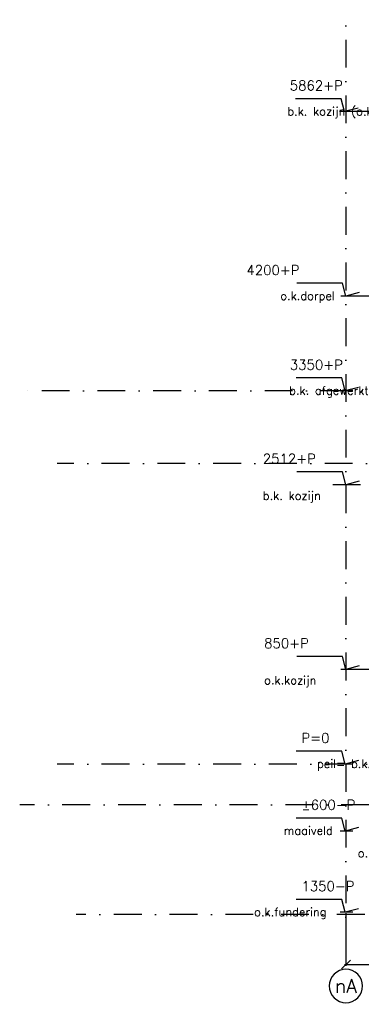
# Model space of a CAD drawing. Extents: x 98997 to 245130, y 18007 to 138999.
# Tile 5 of 58: x 99354 to 102418, y 90290 to 99128. Entities that reach past the tile are written whole.
import ezdxf
from ezdxf.enums import TextEntityAlignment as Align

# ---------------------------------------------------------------- set-up
doc = ezdxf.new("R2010")
doc.units = 0
doc.header["$LTSCALE"] = 20
doc.header["$MEASUREMENT"] = 0
doc.header["$PDSIZE"] = -1
doc.linetypes.add('DASHDOT', pattern=[25, 12.5, -6.25, 0, -6.25])
doc.linetypes.add('DD1', pattern=[2.66667, 1.66667, -0.5, 0, -0.5])
doc.layers.get('0').update_dxf_attribs({"linetype": 'CONTINUOUS'})
doc.layers.get('DEFPOINTS').update_dxf_attribs({"linetype": 'CONTINUOUS'})
for name, color, linetype in [('A--L$7A3-_STRAMIEN', 3, 'CONTINUOUS'), ('A--M$1A-_F123-', 1, 'CONTINUOUS'), ('A--M01A1_MAATVOERING', 1, 'CONTINUOUS'), ('A--M01B1_HOOGTE_MAATV', 1, 'CONTINUOUS'), ('A--T$7A-_STRAMIEN', 2, 'CONTINUOUS'), ('A--T01B2_HOOGTE_MAATV', 2, 'CONTINUOUS'), ('A--T01B3_HOOGTE_MAATV', 3, 'CONTINUOUS'), ('STRAMIEN', 8, 'DD1')]:
    doc.layers.add(name, color=color, linetype=linetype)
doc.styles.add('ALFA-0_25', font='ROMANS')
doc.styles.add('HIEMSTRA', font='romans.shx')
doc.styles.add('HOOGTEXT', font='ROMANS.shx', dxfattribs={"height": 2.5})
doc.dimstyles.get("Standard").update_dxf_attribs({"dimscale": 40, "dimtxt": 2.5, "dimasz": 2, "dimexe": 0.3, "dimexo": 0.3, "dimgap": 2, "dimtad": 1, "dimdec": 0, "dimzin": 0, "dimdsep": 46, "dimtxsty": 'HIEMSTRA', "dimblk1": 'OBLIQUE', "dimblk2": 'OBLIQUE', "dimsah": 1, "dimcen": 0.09, "dimdle": 0.3, "dimclrd": 1, "dimclre": 1, "dimclrt": 3, "dimadec": 0, "dimazin": 0, "dimtfac": 1, "dimtdec": 4, "dimtix": 1, "dimtmove": 2, "dimatfit": 3, "dimldrblk": 'OBLIQUE', "dimfxl": 0, "dimtvp": 625, "dimtolj": 1, "dimtzin": 0, "dimarcsym": 0})

# ---------------------------------------------------------------- blocks, each defined once
blk = doc.blocks.new('_OBLIQUE')
at = {"color": 0, "linetype": 'ByBlock'}
blk.add_line((-0.5, -0.5), (0.5, 0.5), dxfattribs=at)
blk = doc.blocks.new('*D68')
at = {"color": 1, "linetype": 'ByBlock'}
for p, q in [((102279.7, 91109.5), (102279.7, 90635.6)), ((104729.7, 91109.5), (104729.7, 90635.6)), ((102267.7, 90647.6), (104741.7, 90647.6))]:
    blk.add_line(p, q, dxfattribs=at)
at = {"layer": 'DEFPOINTS', "color": 0, "linetype": 'ByBlock'}
for p in [(102279.7, 91121.5), (104729.7, 91121.5), (104729.7, 90647.6)]:
    blk.add_point(p, dxfattribs=at)
at = {"color": 1, "linetype": 'ByBlock', "xscale": 80, "yscale": 80, "zscale": 80, "rotation": 180}
blk.add_blockref('_OBLIQUE', (102279.7, 90647.6), dxfattribs=at)
at = {"color": 1, "linetype": 'ByBlock', "xscale": 80, "yscale": 80, "zscale": 80}
blk.add_blockref('_OBLIQUE', (104729.7, 90647.6), dxfattribs=at)
at = {"color": 3, "linetype": 'ByBlock', "insert": (103504.7, 90777.6), "char_height": 100, "attachment_point": 5, "style": 'HIEMSTRA'}
blk.add_mtext('\\A1;2450', dxfattribs=at)
blk = doc.blocks.new('HOOGTEP')
at = {"layer": 'A--M01A1_MAATVOERING'}
for p, q in [((0, 0), (0.62, 2.33)), ((0.62, 2.33), (8.79, 2.33)), ((-2.41, 0.65), (0, 0))]:
    blk.add_line(p, q, dxfattribs=at)
at = {"layer": 'A--M01B1_HOOGTE_MAATV'}
blk.add_line((-1.38, 0), (0.91, 0), dxfattribs=at)
at = {"layer": 'A--T01B2_HOOGTE_MAATV', "style": 'HOOGTEXT', "flags": 4}
blk.add_attdef('TEKST', (1.84, -0.67), '', height=1.5, dxfattribs=at)
at = {"layer": 'A--T01B3_HOOGTE_MAATV', "style": 'HOOGTEXT', "flags": 4}
blk.add_attdef('HOOGTE', (1.67, 3.82), '', height=1.75, dxfattribs=at)

msp = doc.modelspace()

# ---------------------------------------------------------------- linework, layer by layer
at = {"layer": 'A--L$7A3-_STRAMIEN', "linetype": 'Continuous', "extrusion": (0, 0, -1)}
msp.add_ellipse((102279.7, 90454.9), major_axis=(-106.1, 106.1), ratio=1, dxfattribs=at)
at = {"layer": 'STRAMIEN', "linetype": 'DASHDOT'}
for p, q in [((102279.7, 109950.7), (102279.7, 90604.9)), ((108024.3, 98302.9), (102279.7, 98302.9)), ((108058.6, 96645.9, 0), (102279.7, 96645.9, 0)), ((133308.3, 95795.9), (99354.7, 95795.9)), ((133345.8, 95145.9), (99689.2, 95145.9)), ((112913.8, 94952.5), (102114.2, 94952.5)), ((108047.2, 93295.9), (102279.7, 93295.9)), ((133345.8, 92445.9), (99689.2, 92445.9)), ((110488.8, 92081.6), (99354.5, 92081.6)), ((133455.1, 91095.9), (99861.1, 91095.9))]:
    msp.add_line(p, q, dxfattribs=at)

# ---------------------------------------------------------------- block references
ref = msp.add_blockref('HOOGTEP', (102268, 98302.9), dxfattribs=dict(xscale=-50, yscale=50, zscale=50))
ref.add_attrib('TEKST', 'b.k. kozijn (o.k. kozijn)', (101754.6, 98269.3), dxfattribs={"layer": 'A--T01B2_HOOGTE_MAATV', "height": 75, "style": 'HOOGTEXT', "flags": 4})
ref.add_attrib('HOOGTE', '5862+P', (101776.1, 98493.9), dxfattribs={"layer": 'A--T01B3_HOOGTE_MAATV', "height": 87.5, "style": 'HOOGTEXT', "flags": 4})
ref = msp.add_blockref('HOOGTEP', (102279.7, 96645.9, 0), dxfattribs=dict(xscale=-50, yscale=50, zscale=50))
ref.add_attrib('TEKST', 'o.k.dorpel', (101691.3, 96612.3, 0), dxfattribs={"layer": 'A--T01B2_HOOGTE_MAATV', "height": 75, "style": 'HOOGTEXT', "flags": 4})
ref.add_attrib('HOOGTE', '4200+P', (101387.8, 96836.9, 0), dxfattribs={"layer": 'A--T01B3_HOOGTE_MAATV', "height": 87.5, "style": 'HOOGTEXT', "flags": 4})
ref = msp.add_blockref('HOOGTEP', (102273.3, 95795.9), dxfattribs=dict(xscale=-50, yscale=50, zscale=50))
ref.add_attrib('TEKST', 'b.k. afgewerkte vloer (1e verd)', (101770.6, 95762.3), dxfattribs={"layer": 'A--T01B2_HOOGTE_MAATV', "height": 75, "style": 'HOOGTEXT', "flags": 4})
ref.add_attrib('HOOGTE', '3350+P', (101777.2, 95986.9), dxfattribs={"layer": 'A--T01B3_HOOGTE_MAATV', "height": 87.5, "style": 'HOOGTEXT', "flags": 4})
ref = msp.add_blockref('HOOGTEP', (102279.7, 94952.5), dxfattribs=dict(xscale=-50, yscale=50, zscale=50))
ref.add_attrib('TEKST', 'b.k. kozijn', (101534.7, 94818.5), dxfattribs={"layer": 'A--T01B2_HOOGTE_MAATV', "height": 75, "style": 'HOOGTEXT', "flags": 4})
ref.add_attrib('HOOGTE', '2512+P', (101534.7, 95143.5), dxfattribs={"layer": 'A--T01B3_HOOGTE_MAATV', "height": 87.5, "style": 'HOOGTEXT', "flags": 4})
ref = msp.add_blockref('HOOGTEP', (102279.7, 93295.9), dxfattribs=dict(xscale=-50, yscale=50, zscale=50))
ref.add_attrib('TEKST', 'o.k.kozijn ', (101546.3, 93161.9), dxfattribs={"layer": 'A--T01B2_HOOGTE_MAATV', "height": 75, "style": 'HOOGTEXT', "flags": 4})
ref.add_attrib('HOOGTE', '850+P', (101546.3, 93486.9), dxfattribs={"layer": 'A--T01B3_HOOGTE_MAATV', "height": 87.5, "style": 'HOOGTEXT', "flags": 4})
ref = msp.add_blockref('HOOGTEP', (102273.3, 92445.9), dxfattribs=dict(xscale=-50, yscale=50, zscale=50))
ref.add_attrib('TEKST', 'peil= b.k. afgewerkte vloer', (102020.6, 92412.3), dxfattribs={"layer": 'A--T01B2_HOOGTE_MAATV', "height": 75, "style": 'HOOGTEXT', "flags": 4})
ref.add_attrib('HOOGTE', 'P=0', (101881.4, 92636.9), dxfattribs={"layer": 'A--T01B3_HOOGTE_MAATV', "height": 87.5, "style": 'HOOGTEXT', "flags": 4})
ref = msp.add_blockref('HOOGTEP', (102273.3, 91845.9), dxfattribs=dict(xscale=-50, yscale=50, zscale=50))
ref.add_attrib('TEKST', 'maaiveld', (101721.6, 91812.3), dxfattribs={"layer": 'A--T01B2_HOOGTE_MAATV', "height": 75, "style": 'HOOGTEXT', "flags": 4})
ref.add_attrib('HOOGTE', '±600-P', (101881.4, 92036.9), dxfattribs={"layer": 'A--T01B3_HOOGTE_MAATV', "height": 87.5, "style": 'HOOGTEXT', "flags": 4})
ref = msp.add_blockref('HOOGTEP', (102937.9, 91644.2), dxfattribs=dict(xscale=-50, yscale=50, zscale=50))
ref.add_attrib('TEKST', 'o.k. vent.rooster', (102386.1, 91610.6), dxfattribs={"layer": 'A--T01B2_HOOGTE_MAATV', "height": 75, "style": 'HOOGTEXT', "flags": 4})
ref.add_attrib('HOOGTE', '800-P', (102545.9, 91835.1), dxfattribs={"layer": 'A--T01B3_HOOGTE_MAATV', "height": 87.5, "style": 'HOOGTEXT', "flags": 4})
ref = msp.add_blockref('HOOGTEP', (102273.3, 91115.9), dxfattribs=dict(xscale=-50, yscale=50, zscale=50))
ref.add_attrib('TEKST', 'o.k.fundering', (101457, 91082.3), dxfattribs={"layer": 'A--T01B2_HOOGTE_MAATV', "height": 75, "style": 'HOOGTEXT', "flags": 4})
ref.add_attrib('HOOGTE', '1350-P', (101881.4, 91306.9), dxfattribs={"layer": 'A--T01B3_HOOGTE_MAATV', "height": 87.5, "style": 'HOOGTEXT', "flags": 4})

# ---------------------------------------------------------------- texts
at = {"layer": 'A--T$7A-_STRAMIEN', "style": 'ALFA-0_25'}
msp.add_text('nA', height=125, dxfattribs=at).set_placement((102279.7, 90454.9), align=Align.MIDDLE_CENTER)

# ---------------------------------------------------------------- dimensions: what is measured, and where the dimension line sits
at = {"layer": 'A--M$1A-_F123-'}
dim = msp.add_linear_dim(base=(104729.7, 90647.6), p1=(102279.7, 91121.5), p2=(104729.7, 91121.5), dimstyle='Standard', override={"dimscale": 40, "dimclrt": 3}, dxfattribs=at)
dim.commit()
dim.dimension.update_dxf_attribs({"geometry": '*D68', "text_midpoint": (103504.7, 90777.6)})

doc.saveas('drawing.dxf')
